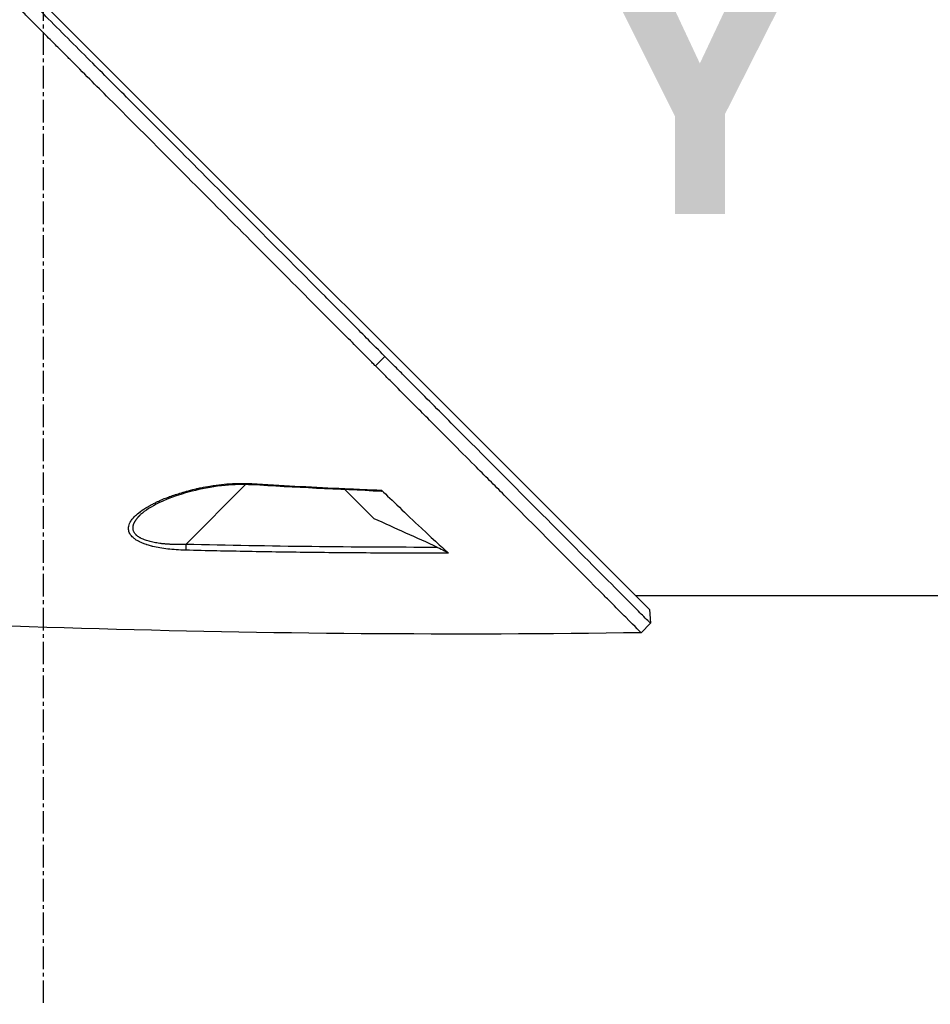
# Model space of a CAD drawing. Header units: millimetres. Extents: x 0 to 4378, y 0 to 2376.
# Tile 188 of 256: x 1462 to 1530, y 579 to 653. Entities that reach past the tile are written whole.
import ezdxf

# ---------------------------------------------------------------- set-up
doc = ezdxf.new("R2010")
doc.units = ezdxf.units.MM
doc.header["$LTSCALE"] = 0.2
doc.linetypes.add('CENTER2', pattern=[1.125, 0.75, -0.125, 0.125, -0.125])
doc.layers.add('02_Center Line', color=1, linetype='CENTER2')
doc.layers.add('07_Special Line2', color=76, linetype='Continuous')
doc.styles.add('Rainbow-5.0 Style', font='malgunsl.ttf')

# ---------------------------------------------------------------- blocks, each defined once
blk = doc.blocks.new('A$C078f5041')
for p, q in [((-102.946, 109.179), (-208.707, 214.941)), ((-123.475, 127.44), (-122.768, 128.147)), ((-133.216, 118.539), (-137.7, 114.055)), ((-133.126, 118.629), (-133.126, 118.629)), ((-123.579, 115.979), (-125.755, 118.154)), ((-141.085, 116.292), (-141.085, 116.292)), ((-78.7, 110.2), (-103.966, 110.2)), ((-102.946, 109.179), (-102.867, 108.143)), ((-102.867, 108.143), (-103.574, 107.436))]:
    blk.add_line(p, q)
for centre, major_axis, ratio, start_param, end_param in [((-132.734, 119.021), (-0.029, -0.499), 0.023204, 6.283182, 6.897576), ((-2702.673, -5616.566), (4447.211, -4447.272), 0.999391, 1.932396, 1.933225), ((-137.688, 114.067), (0.012, 0.5), 0.024092, 1.596054, 2.684664)]:
    blk.add_ellipse(centre, major_axis=major_axis, ratio=ratio, start_param=start_param, end_param=end_param)
for points, knots in [([(-122.768, 128.147), (-122.812, 128.191), (-123.254, 128.635), (-124.241, 129.626), (-124.614, 130.001), (-125.738, 131.13), (-126.497, 131.892), (-128.799, 134.204), (-130.369, 135.779), (-135.147, 140.576), (-138.442, 143.883), (-142.751, 148.204), (-143.714, 149.169), (-145.786, 151.246), (-146.897, 152.36), (-148.423, 153.889), (-148.832, 154.299), (-149.342, 154.81), (-149.435, 154.903), (-149.608, 155.077), (-149.692, 155.161), (-149.824, 155.293), (-149.869, 155.338), (-149.979, 155.449), (-150.05, 155.519), (-150.249, 155.719), (-150.411, 155.882), (-151.227, 156.702), (-151.863, 157.342), (-153.803, 159.293), (-155.102, 160.6), (-157.814, 163.33), (-159.228, 164.753), (-160.927, 166.463), (-161.219, 166.758), (-161.659, 167.201), (-161.805, 167.348), (-162.058, 167.603), (-162.158, 167.704), (-162.73, 168.278), (-163.264, 168.813), (-166.035, 171.591), (-168.228, 173.79), (-171.392, 176.961), (-172.385, 177.956), (-175.266, 180.841), (-177.142, 182.719), (-179.821, 185.401), (-180.671, 186.252), (-182.322, 187.903), (-183.129, 188.711), (-185.47, 191.051), (-186.982, 192.562), (-191.197, 196.774), (-193.808, 199.38), (-196.702, 202.267), (-197.183, 202.746), (-199.422, 204.978), (-201.061, 206.612), (-203.078, 208.62), (-203.604, 209.143), (-204.539, 210.074), (-204.954, 210.487), (-205.69, 211.22), (-206.017, 211.545), (-207.405, 212.926), (-208.25, 213.766), (-208.968, 214.48), (-209.094, 214.606), (-209.366, 214.876), (-209.489, 214.998), (-209.653, 215.161), (-209.695, 215.202), (-209.695, 215.202)], [0.000001, 0.000001, 0.000001, 0.000001, 0.0219532, 0.0219532, 0.0351184, 0.0351184, 0.0614547, 0.0614547, 0.1141108, 0.1141108, 0.2193661, 0.2193661, 0.2494452, 0.2494452, 0.2838226, 0.2838226, 0.2965481, 0.2965481, 0.2993275, 0.2993275, 0.3018631, 0.3018631, 0.3033739, 0.3033739, 0.3052155, 0.3052155, 0.3091295, 0.3091295, 0.3252412, 0.3252412, 0.3574735, 0.3574735, 0.3925774, 0.3925774, 0.3999028, 0.3999028, 0.4035745, 0.4035745, 0.4063648, 0.4063648, 0.4181873, 0.4181873, 0.4644663, 0.4644663, 0.485753, 0.485753, 0.5266159, 0.5266159, 0.5454334, 0.5454334, 0.5638445, 0.5638445, 0.5994036, 0.5994036, 0.6655638, 0.6655638, 0.6790011, 0.6790011, 0.7294087, 0.7294087, 0.7483147, 0.7483147, 0.7648625, 0.7648625, 0.7793406, 0.7793406, 0.8301111, 0.8301111, 0.8427768, 0.8427768, 0.8617727, 0.8617727, 0.8807622, 0.8807622, 0.8807622, 0.8807622]), ([(-123.475, 127.44), (-123.494, 127.459), (-123.699, 127.665), (-123.859, 127.825), (-123.955, 127.922), (-124.244, 128.212), (-124.437, 128.406), (-125.02, 128.991), (-125.41, 129.384), (-126.591, 130.569), (-127.387, 131.369), (-129.805, 133.797), (-131.454, 135.453), (-136.476, 140.493), (-139.943, 143.97), (-143.94, 147.98), (-144.419, 148.46), (-145.395, 149.438), (-145.892, 149.937), (-146.576, 150.624), (-146.763, 150.811), (-147.185, 151.234), (-147.412, 151.46), (-147.792, 151.841), (-147.943, 151.992), (-148.181, 152.231), (-148.267, 152.318), (-148.55, 152.602), (-148.746, 152.798), (-149.126, 153.178), (-149.311, 153.363), (-149.622, 153.675), (-149.748, 153.801), (-149.962, 154.016), (-150.05, 154.104), (-150.21, 154.264), (-150.284, 154.338), (-150.44, 154.495), (-150.514, 154.569), (-150.65, 154.705), (-150.701, 154.756), (-150.794, 154.85), (-150.827, 154.883), (-150.916, 154.972), (-150.985, 155.041), (-151.117, 155.174), (-151.176, 155.233), (-151.278, 155.335), (-151.322, 155.379), (-151.463, 155.522), (-151.56, 155.619), (-151.813, 155.873), (-151.968, 156.029), (-152.284, 156.347), (-152.446, 156.51), (-153.776, 157.848), (-154.95, 159.029), (-157.427, 161.522), (-158.73, 162.832), (-160.862, 164.979), (-162.591, 166.722), (-166.168, 170.309), (-166.891, 171.034), (-168.424, 172.571), (-169.233, 173.381), (-171.327, 175.48), (-172.609, 176.765), (-174.436, 178.595), (-174.99, 179.149), (-176.055, 180.216), (-176.568, 180.73), (-177.321, 181.483), (-177.56, 181.723), (-178.027, 182.191), (-178.258, 182.421), (-178.67, 182.834), (-178.852, 183.016), (-179.237, 183.401), (-179.438, 183.603), (-179.838, 184.003), (-180.036, 184.201), (-181.041, 185.207), (-181.848, 186.014), (-182.996, 187.163), (-183.346, 187.512), (-184.018, 188.184), (-184.341, 188.508), (-185.879, 190.046), (-187.076, 191.243), (-188.693, 192.858), (-189.13, 193.295), (-190.324, 194.488), (-191.073, 195.236), (-192.917, 197.077), (-193.997, 198.155), (-195.569, 199.724), (-196.086, 200.239), (-196.847, 200.999), (-197.098, 201.249), (-197.472, 201.622), (-197.596, 201.746), (-197.844, 201.993), (-197.967, 202.115), (-198.088, 202.237)], [-14.928322, -14.928322, -14.928322, -14.928322, -14.896707, -14.896707, -14.848734, -14.848734, -14.752823, -14.752823, -14.560969, -14.560969, -14.17703, -14.17703, -13.409415, -13.409415, -11.876213, -11.876213, -11.668207, -11.668207, -11.453159, -11.453159, -11.372747, -11.372747, -11.272599, -11.272599, -11.20517, -11.20517, -11.166918, -11.166918, -11.081084, -11.081084, -10.998605, -10.998605, -10.942314, -10.942314, -10.903595, -10.903595, -10.870438, -10.870438, -10.833405, -10.833405, -10.814393, -10.814393, -10.794488, -10.794488, -10.685639, -10.685639, -10.597814, -10.597814, -10.533743, -10.533743, -10.390999, -10.390999, -10.164419, -10.164419, -9.928854, -9.928854, -8.224974, -8.224974, -6.336606, -6.336606, -5.119938, -5.119938, -4.810515, -4.810515, -4.46235, -4.46235, -3.905475, -3.905475, -3.661916, -3.661916, -3.435477, -3.435477, -3.330451, -3.330451, -3.226718, -3.226718, -3.145057, -3.145057, -3.053528, -3.053528, -2.963582, -2.963582, -2.596267, -2.596267, -2.434716, -2.434716, -2.28372, -2.28372, -1.713212, -1.713212, -1.499126, -1.499126, -1.124709, -1.124709, -0.562576, -0.562576, -0.28151, -0.28151, -0.140929, -0.140929, -0.070634, -0.070634, -0.000001, -0.000001, -0.000001, -0.000001]), ([(-102.867, 108.143), (-102.867, 108.143), (-102.91, 108.186), (-103.079, 108.356), (-103.206, 108.483), (-103.485, 108.764), (-103.614, 108.895), (-103.958, 109.24), (-104.186, 109.469), (-105.476, 110.766), (-106.975, 112.274), (-110.641, 115.96), (-112.773, 118.103), (-115.715, 121.06), (-116.317, 121.665), (-117.853, 123.209), (-118.799, 124.16), (-120.264, 125.632), (-120.758, 126.127), (-121.506, 126.879), (-121.756, 127.13), (-122.424, 127.801), (-122.735, 128.114), (-122.768, 128.147)], [0, 0, 0, 0, 0.396019, 0.396019, 0.792309, 0.792309, 1.056704, 1.056704, 1.409216, 1.409216, 2.821782, 2.821782, 4.193408, 4.193408, 4.536157, 4.536157, 5.049846, 5.049846, 5.305262, 5.305262, 5.432948, 5.432948, 5.643552, 5.643552, 5.643552, 5.643552]), ([(-103.574, 107.436), (-103.573, 107.437), (-103.959, 107.824), (-104.858, 108.728), (-105.011, 108.881), (-105.342, 109.215), (-105.522, 109.395), (-105.909, 109.785), (-106.118, 109.995), (-108.149, 112.038), (-110.741, 114.644), (-114.551, 118.473), (-115.292, 119.218), (-116.629, 120.562), (-117.215, 121.151), (-118.261, 122.201), (-118.715, 122.658), (-119.522, 123.468), (-119.87, 123.819), (-120.487, 124.438), (-120.753, 124.706), (-121.422, 125.378), (-121.827, 125.784), (-122.442, 126.402), (-122.647, 126.608), (-122.957, 126.919), (-123.06, 127.023), (-123.232, 127.196), (-123.454, 127.419), (-123.475, 127.44)], [-1.687982, -1.687982, -1.687982, -1.687982, -1.320414, -1.320414, -1.252574, -1.252574, -1.183446, -1.183446, -1.112702, -1.112702, -0.531304, -0.531304, -0.396945, -0.396945, -0.296158, -0.296158, -0.220657, -0.220657, -0.16405, -0.16405, -0.121678, -0.121678, -0.058094, -0.058094, -0.026366, -0.026366, -0.010502, -0.010502, -0.000001, -0.000001, -0.000001, -0.000001]), ([(-137.704, 113.619), (-137.949, 113.625), (-138.187, 113.635), (-138.635, 113.666), (-138.846, 113.686), (-139.254, 113.734), (-139.451, 113.763), (-139.83, 113.83), (-140.012, 113.868), (-140.211, 113.916), (-140.236, 113.922), (-140.26, 113.928), (-140.364, 113.955), (-140.477, 113.987), (-140.614, 114.031), (-140.633, 114.037), (-140.652, 114.043), (-140.766, 114.08), (-140.865, 114.116), (-140.948, 114.15), (-141.097, 114.211), (-141.23, 114.276), (-141.346, 114.345), (-141.434, 114.396), (-141.512, 114.449), (-141.681, 114.584), (-141.763, 114.667), (-141.838, 114.771), (-141.851, 114.789), (-141.862, 114.807), (-141.919, 114.898), (-141.958, 114.994), (-141.981, 115.114), (-141.984, 115.135), (-141.987, 115.156), (-141.997, 115.246), (-141.992, 115.337), (-141.972, 115.43), (-141.945, 115.556), (-141.888, 115.684), (-141.775, 115.858), (-141.744, 115.902), (-141.71, 115.945), (-141.648, 116.025), (-141.583, 116.099), (-141.499, 116.183), (-141.483, 116.2), (-141.466, 116.216), (-141.372, 116.304), (-141.261, 116.397), (-141.117, 116.506), (-141.103, 116.517), (-141.088, 116.527), (-140.932, 116.643), (-140.752, 116.761), (-140.547, 116.882), (-140.494, 116.913), (-140.431, 116.948), (-140.286, 117.027), (-140.205, 117.07), (-140.114, 117.117), (-140.023, 117.164), (-139.941, 117.206), (-139.837, 117.256), (-139.81, 117.269), (-139.783, 117.282), (-139.75, 117.298), (-139.705, 117.318), (-139.65, 117.343), (-139.429, 117.444), (-139.197, 117.538), (-138.933, 117.634), (-138.912, 117.642), (-138.892, 117.649), (-138.635, 117.741), (-138.344, 117.835), (-138.019, 117.932), (-137.846, 117.984), (-137.683, 118.031), (-137.401, 118.109), (-137.279, 118.14), (-137.164, 118.168), (-137.073, 118.19), (-137, 118.208), (-136.914, 118.228), (-136.889, 118.234), (-136.869, 118.239), (-136.775, 118.261), (-136.668, 118.283), (-136.551, 118.307), (-136.321, 118.354), (-136.1, 118.395), (-135.729, 118.457), (-135.576, 118.48), (-135.428, 118.501), (-135.166, 118.537), (-134.895, 118.566), (-134.48, 118.599), (-134.343, 118.608), (-134.204, 118.616), (-133.962, 118.629), (-133.72, 118.635), (-133.236, 118.634), (-132.994, 118.627), (-132.752, 118.612)], [0, 0, 0, 0, 0.03125, 0.03125, 0.061049, 0.061049, 0.090899, 0.090899, 0.120824, 0.120824, 0.125, 0.125, 0.125, 0.140489, 0.140489, 0.142857, 0.142857, 0.142857, 0.160714, 0.160714, 0.160714, 0.1875, 0.1875, 0.1875, 0.210358, 0.210358, 0.243287, 0.243287, 0.25, 0.25, 0.25, 0.275832, 0.275832, 0.28125, 0.28125, 0.28125, 0.3125, 0.3125, 0.3125, 0.35959, 0.35959, 0.375, 0.375, 0.375, 0.403754, 0.403754, 0.410714, 0.410714, 0.410714, 0.442869, 0.442869, 0.446429, 0.446429, 0.446429, 0.5, 0.5, 0.5, 0.518047, 0.518047, 0.535714, 0.535714, 0.535714, 0.552984, 0.552984, 0.559524, 0.559524, 0.559524, 0.571429, 0.571429, 0.571429, 0.637279, 0.637279, 0.642857, 0.642857, 0.642857, 0.696429, 0.696429, 0.696429, 0.725471, 0.725471, 0.75, 0.75, 0.75, 0.76604, 0.76604, 0.775, 0.775, 0.775, 0.8, 0.8, 0.8, 0.828752, 0.828752, 0.85, 0.85, 0.85, 0.900603, 0.900603, 0.925, 0.925, 0.925, 0.9625, 0.9625, 1, 1, 1, 1]), ([(-132.764, 118.521), (-133.425, 118.56), (-134.095, 118.54), (-135.515, 118.406), (-136.269, 118.274), (-137.984, 117.866), (-138.935, 117.546), (-140.269, 116.899), (-140.76, 116.595), (-141.085, 116.292)], [0, 0, 0, 0, 0.198757, 0.198757, 0.436557, 0.436557, 0.771327, 0.771327, 1.001139, 1.001139, 1.001139, 1.001139]), ([(-132.752, 118.612), (-131.675, 118.549), (-130.598, 118.489), (-128.423, 118.373), (-127.325, 118.317), (-125.636, 118.236), (-125.046, 118.209), (-123.981, 118.162), (-123.506, 118.141), (-123.031, 118.121)], [-1, -1, -1, -1, -0.6676267, -0.6676267, -0.3286444, -0.3286444, -0.1465007, -0.1465007, 0, 0, 0, 0]), ([(-123.031, 118.121), (-123.021, 118.111), (-123.012, 118.101), (-122.997, 118.084), (-122.992, 118.076), (-122.984, 118.058), (-122.985, 118.05), (-122.995, 118.038), (-123.008, 118.034), (-123.029, 118.034), (-123.033, 118.034), (-123.038, 118.034)], [0, 0, 0, 0, 0.00600545, 0.00600545, 0.01186586, 0.01186586, 0.01988484, 0.01988484, 0.02962149, 0.02962149, 0.03219997, 0.03219997, 0.03219997, 0.03219997]), ([(-123.031, 118.121), (-122.272, 117.402), (-121.208, 116.367), (-118.955, 114.26), (-118.23, 113.603), (-118.007, 113.398)], [0.000001, 0.000001, 0.000001, 0.000001, 0.4389497, 0.4389497, 0.8481068, 0.8481068, 0.8481068, 0.8481068]), ([(-118.825, 113.835), (-118.628, 113.746), (-118.449, 113.659), (-118.241, 113.549), (-118.172, 113.51), (-118.091, 113.46), (-118.069, 113.446), (-118.033, 113.42), (-118.019, 113.409), (-118.007, 113.398)], [0, 0, 0, 0, 0.0649397, 0.0649397, 0.0955574, 0.0955574, 0.1078877, 0.1078877, 0.118322, 0.118322, 0.118322, 0.118322]), ([(-118.007, 113.398), (-119.765, 113.395), (-121.505, 113.398), (-124.912, 113.416), (-126.578, 113.43), (-129.846, 113.468), (-131.446, 113.492), (-134.607, 113.549), (-136.166, 113.582), (-137.704, 113.619)], [0, 0, 0, 0, 0.255884, 0.255884, 0.506619, 0.506619, 0.753309, 0.753309, 1, 1, 1, 1])]:
    blk.add_open_spline(points, degree=3, knots=knots)
for points in [[(-123.038, 118.034), (-126.281, 118.17), (-129.523, 118.332), (-132.764, 118.521)], [(-118.825, 113.835), (-125.117, 113.83), (-131.409, 113.905), (-137.7, 114.055)], [(-103.574, 107.436), (-131.525, 106.995), (-159.508, 107.968), (-187.408, 109.725)]]:
    blk.add_open_spline(points, degree=3)
blk.add_rational_spline([(-137.7, 114.055), (-138.424, 114.029), (-139.143, 114.05), (-140.485, 114.258), (-141.089, 114.455), (-141.724, 115.047), (-141.722, 115.429), (-141.407, 115.958), (-141.261, 116.127), (-141.085, 116.292)], [1.00000030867, 1.0000002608, 1.00000021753, 1.0000001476, 1.00000012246, 1.0000001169, 1.00000013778, 1.00000018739, 1.0000002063, 1.00000022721], degree=3, knots=[0, 0, 0, 0, 0.125, 0.125, 0.25, 0.25, 0.375, 0.375, 0.4355783, 0.4355783, 0.4355783, 0.4355783])
at = {"layer": '02_Center Line', "ltscale": 11.288275}
blk.add_line((-148.4, 828.078), (-148.4, 79.566), dxfattribs=at)
blk = doc.blocks.new('A$Cf3c49088')
at = {"layer": '07_Special Line2', "insert": (34.529, -17.308), "char_height": 16, "attachment_point": 4, "style": 'Rainbow-5.0 Style'}
blk.add_mtext('{\\fMalgun Gothic Semilight|b1|i0|c129|p50;Y}', dxfattribs=at)

msp = doc.modelspace()

# ---------------------------------------------------------------- block references
msp.add_blockref('A$C078f5041', (1612.144, 499.915))
at = {"xscale": 1.2, "yscale": 1.2, "zscale": 1.2}
msp.add_blockref('A$Cf3c49088', (1463.744, 669.116), dxfattribs=at)

doc.saveas('drawing.dxf')
